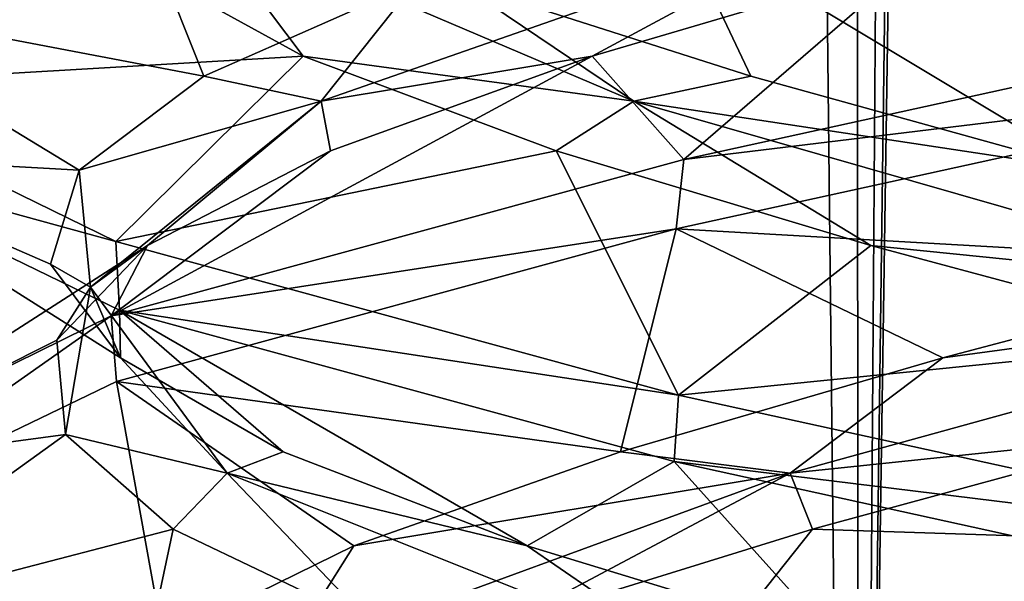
# Model space of a CAD drawing. Header units: millimetres. Extents: x -36.5 to 36.5, y -8.8 to 41.6.
# Tile 59 of 256: x -1.256 to -0.343, y -1.831 to -1.311. Entities that reach past the tile are written whole.
import ezdxf

# ---------------------------------------------------------------- set-up
doc = ezdxf.new("R2010")
doc.units = ezdxf.units.MM
doc.header["$LTSCALE"] = 65.185185
for name, color, linetype in [('11', 7, 'CONTINUOUS'), ('12', 7, 'CONTINUOUS'), ('13', 7, 'CONTINUOUS'), ('166', 7, 'CONTINUOUS'), ('172', 7, 'CONTINUOUS'), ('173', 7, 'CONTINUOUS'), ('174', 7, 'CONTINUOUS'), ('196', 7, 'CONTINUOUS'), ('197', 7, 'CONTINUOUS'), ('198', 7, 'CONTINUOUS'), ('217', 7, 'CONTINUOUS'), ('218', 7, 'CONTINUOUS'), ('219', 7, 'CONTINUOUS'), ('35', 7, 'CONTINUOUS'), ('36', 7, 'CONTINUOUS'), ('37', 7, 'CONTINUOUS'), ('5', 7, 'CONTINUOUS'), ('548', 7, 'CONTINUOUS'), ('553', 7, 'CONTINUOUS'), ('56', 7, 'CONTINUOUS'), ('57', 7, 'CONTINUOUS'), ('58', 7, 'CONTINUOUS')]:
    doc.layers.add(name, color=color, linetype=linetype)

msp = doc.modelspace()

# ---------------------------------------------------------------- linework, layer by layer
at = {"layer": '11', "color": 7, "linetype": 'Continuous'}
for points in [[(-1.46202, -1.37178, 10.6646), (-1.46297, -1.22912, 11.33124), (-1.22547, -1.16909, 10.90224), (-1.46202, -1.37178, 10.6646)], [(-1.15266, -1.25678, 10.57256), (-1.46202, -1.37178, 10.6646), (-1.22547, -1.16909, 10.90224), (-1.15266, -1.25678, 10.57256)], [(-0.99291, -1.34448, 10.27511), (-1.46202, -1.37178, 10.6646), (-1.15266, -1.25678, 10.57256), (-0.99291, -1.34448, 10.27511)], [(-1.16677, -1.51631, 10.05732), (-1.46202, -1.37178, 10.6646), (-0.99291, -1.34448, 10.27511), (-1.16677, -1.51631, 10.05732)], [(-0.75827, -1.43218, 10.03234), (-1.16677, -1.51631, 10.05732), (-0.99291, -1.34448, 10.27511), (-0.75827, -1.43218, 10.03234)], [(-0.64487, -1.65854, 9.6457), (-1.16677, -1.51631, 10.05732), (-0.75827, -1.43218, 10.03234), (-0.64487, -1.65854, 9.6457)], [(-0.46644, -1.51988, 9.86256), (-0.64487, -1.65854, 9.6457), (-0.75827, -1.43218, 10.03234), (-0.46644, -1.51988, 9.86256)], [(-0.13942, -1.60757, 9.77856), (-0.64487, -1.65854, 9.6457), (-0.46644, -1.51988, 9.86256), (-0.13942, -1.60757, 9.77856)], [(0, -1.8, 9.5), (-0.64487, -1.65854, 9.6457), (-0.13942, -1.60757, 9.77856), (0, -1.8, 9.5)]]:
    msp.add_3dface(points, dxfattribs=at)
at = {"layer": '12', "color": 7, "linetype": 'Continuous'}
for points in [[(-0.99291, -1.34448, 10.27511), (-1.15266, -1.25678, 10.57256), (-1.09129, -1.21381, 10.5173), (-0.99291, -1.34448, 10.27511)], [(-0.68618, -1.38624, 10.02374), (-0.99291, -1.34448, 10.27511), (-1.09129, -1.21381, 10.5173), (-0.68618, -1.38624, 10.02374)], [(-0.68618, -1.38624, 10.02374), (-1.09129, -1.21381, 10.5173), (-0.84923, -1.27601, 10.1111), (-0.68618, -1.38624, 10.02374)], [(-0.57765, -1.36305, 9.9148), (-0.68618, -1.38624, 10.02374), (-0.84923, -1.27601, 10.1111), (-0.57765, -1.36305, 9.9148)], [(-0.75827, -1.43218, 10.03234), (-0.99291, -1.34448, 10.27511), (-0.68618, -1.38624, 10.02374), (-0.75827, -1.43218, 10.03234)], [(-0.26315, -1.45008, 9.79913), (-0.68618, -1.38624, 10.02374), (-0.57765, -1.36305, 9.9148), (-0.26315, -1.45008, 9.79913)], [(-0.46644, -1.51988, 9.86256), (-0.75827, -1.43218, 10.03234), (-0.68618, -1.38624, 10.02374), (-0.46644, -1.51988, 9.86256)], [(-0.08458, -1.55867, 9.80972), (-0.46644, -1.51988, 9.86256), (-0.68618, -1.38624, 10.02374), (-0.08458, -1.55867, 9.80972)], [(-0.08458, -1.55867, 9.80972), (-0.68618, -1.38624, 10.02374), (-0.26315, -1.45008, 9.79913), (-0.08458, -1.55867, 9.80972)], [(-0.13942, -1.60757, 9.77856), (-0.46644, -1.51988, 9.86256), (-0.08458, -1.55867, 9.80972), (-0.13942, -1.60757, 9.77856)]]:
    msp.add_3dface(points, dxfattribs=at)
at = {"layer": '13', "color": 7, "linetype": 'Continuous'}
for points in [[(-0.64487, -1.22104, 9.6457), (-0.57765, -1.36305, 9.9148), (-0.84923, -1.27601, 10.1111), (-0.64487, -1.22104, 9.6457)], [(-0.64487, -1.22104, 9.6457), (0, -1.3625, 9.5), (-0.26315, -1.45008, 9.79913), (-0.64487, -1.22104, 9.6457)], [(-0.64487, -1.22104, 9.6457), (-0.26315, -1.45008, 9.79913), (-0.57765, -1.36305, 9.9148), (-0.64487, -1.22104, 9.6457)]]:
    msp.add_3dface(points, dxfattribs=at)
at = {"layer": '166', "color": 7, "linetype": 'Continuous'}
for points in [[(0, -1.3625, -12.5), (-0.64487, -1.22104, -12.3543), (0, -1.3, -12.5), (0, -1.3625, -12.5)], [(0, -1.3625, -9.5), (0, -1.3, -9.5), (-0.63999, -1.44031, -9.64338), (0, -1.3625, -9.5)], [(-0.64698, -1.50445, -9.6467), (0, -1.3625, -9.5), (-0.63999, -1.44031, -9.64338), (-0.64698, -1.50445, -9.6467)], [(-1.46202, -1.37178, -11.3354), (-1.16677, -1.51631, -11.94268), (-1.46064, -1.43558, -11.34137), (-1.46202, -1.37178, -11.3354)], [(-1.46064, -1.43558, -11.34137), (-1.16677, -1.51631, -11.94268), (-1.16344, -1.57993, -11.94679), (-1.46064, -1.43558, -11.34137)], [(-1.17101, -1.58512, -10.06259), (-0.64698, -1.50445, -9.6467), (-0.63999, -1.44031, -9.64338), (-1.17101, -1.58512, -10.06259)], [(-1.16611, -1.64596, -10.0565), (-0.64698, -1.50445, -9.6467), (-1.17101, -1.58512, -10.06259), (-1.16611, -1.64596, -10.0565)], [(-1.16677, -1.51631, -11.94268), (-0.64487, -1.65854, -12.3543), (-1.16344, -1.57993, -11.94679), (-1.16677, -1.51631, -11.94268)], [(-1.46231, -1.7285, -10.66587), (-1.45729, -1.78636, -10.64461), (-1.17101, -1.58512, -10.06259), (-1.46231, -1.7285, -10.66587)], [(-1.45729, -1.78636, -10.64461), (-1.16611, -1.64596, -10.0565), (-1.17101, -1.58512, -10.06259), (-1.45729, -1.78636, -10.64461)], [(-1.16344, -1.57993, -11.94679), (-0.64487, -1.65854, -12.3543), (-0.64882, -1.72012, -12.35242), (-1.16344, -1.57993, -11.94679)], [(-0.64487, -1.65854, -12.3543), (0, -1.8, -12.5), (-0.64882, -1.72012, -12.35242), (-0.64487, -1.65854, -12.3543)], [(0, -1.8, -12.5), (0, -1.8625, -12.5), (-0.64882, -1.72012, -12.35242), (0, -1.8, -12.5)], [(0, -1.8625, -9.5), (0, -1.8, -9.5), (-0.64698, -1.94195, -9.6467), (0, -1.8625, -9.5)]]:
    msp.add_3dface(points, dxfattribs=at)
at = {"layer": '172', "color": 7, "linetype": 'Continuous'}
for points in [[(-1.46202, -1.37178, -11.3354), (-1.46297, -1.22912, -10.66876), (-1.22547, -1.16909, -11.09776), (-1.46202, -1.37178, -11.3354)], [(-1.15266, -1.25678, -11.42744), (-1.46202, -1.37178, -11.3354), (-1.22547, -1.16909, -11.09776), (-1.15266, -1.25678, -11.42744)], [(-0.99291, -1.34448, -11.72489), (-1.46202, -1.37178, -11.3354), (-1.15266, -1.25678, -11.42744), (-0.99291, -1.34448, -11.72489)], [(-1.16677, -1.51631, -11.94268), (-1.46202, -1.37178, -11.3354), (-0.99291, -1.34448, -11.72489), (-1.16677, -1.51631, -11.94268)], [(-0.75827, -1.43218, -11.96766), (-1.16677, -1.51631, -11.94268), (-0.99291, -1.34448, -11.72489), (-0.75827, -1.43218, -11.96766)], [(-0.64487, -1.65854, -12.3543), (-1.16677, -1.51631, -11.94268), (-0.75827, -1.43218, -11.96766), (-0.64487, -1.65854, -12.3543)], [(-0.46644, -1.51988, -12.13744), (-0.64487, -1.65854, -12.3543), (-0.75827, -1.43218, -11.96766), (-0.46644, -1.51988, -12.13744)], [(-0.13942, -1.60757, -12.22144), (-0.64487, -1.65854, -12.3543), (-0.46644, -1.51988, -12.13744), (-0.13942, -1.60757, -12.22144)], [(0, -1.8, -12.5), (-0.64487, -1.65854, -12.3543), (-0.13942, -1.60757, -12.22144), (0, -1.8, -12.5)]]:
    msp.add_3dface(points, dxfattribs=at)
at = {"layer": '173', "color": 7, "linetype": 'Continuous'}
for points in [[(-0.99291, -1.34448, -11.72489), (-1.15266, -1.25678, -11.42744), (-1.09129, -1.21381, -11.4827), (-0.99291, -1.34448, -11.72489)], [(-0.68618, -1.38624, -11.97626), (-0.99291, -1.34448, -11.72489), (-1.09129, -1.21381, -11.4827), (-0.68618, -1.38624, -11.97626)], [(-0.68618, -1.38624, -11.97626), (-1.09129, -1.21381, -11.4827), (-0.84923, -1.27601, -11.8889), (-0.68618, -1.38624, -11.97626)], [(-0.57765, -1.36305, -12.0852), (-0.68618, -1.38624, -11.97626), (-0.84923, -1.27601, -11.8889), (-0.57765, -1.36305, -12.0852)], [(-0.75827, -1.43218, -11.96766), (-0.99291, -1.34448, -11.72489), (-0.68618, -1.38624, -11.97626), (-0.75827, -1.43218, -11.96766)], [(-0.26315, -1.45008, -12.20087), (-0.68618, -1.38624, -11.97626), (-0.57765, -1.36305, -12.0852), (-0.26315, -1.45008, -12.20087)], [(-0.46644, -1.51988, -12.13744), (-0.75827, -1.43218, -11.96766), (-0.68618, -1.38624, -11.97626), (-0.46644, -1.51988, -12.13744)], [(-0.08458, -1.55867, -12.19028), (-0.46644, -1.51988, -12.13744), (-0.68618, -1.38624, -11.97626), (-0.08458, -1.55867, -12.19028)], [(-0.08458, -1.55867, -12.19028), (-0.68618, -1.38624, -11.97626), (-0.26315, -1.45008, -12.20087), (-0.08458, -1.55867, -12.19028)], [(-0.13942, -1.60757, -12.22144), (-0.46644, -1.51988, -12.13744), (-0.08458, -1.55867, -12.19028), (-0.13942, -1.60757, -12.22144)]]:
    msp.add_3dface(points, dxfattribs=at)
at = {"layer": '174', "color": 7, "linetype": 'Continuous'}
for points in [[(-0.64487, -1.22104, -12.3543), (-0.57765, -1.36305, -12.0852), (-0.84923, -1.27601, -11.8889), (-0.64487, -1.22104, -12.3543)], [(-0.64487, -1.22104, -12.3543), (0, -1.3625, -12.5), (-0.26315, -1.45008, -12.20087), (-0.64487, -1.22104, -12.3543)], [(-0.64487, -1.22104, -12.3543), (-0.26315, -1.45008, -12.20087), (-0.57765, -1.36305, -12.0852), (-0.64487, -1.22104, -12.3543)]]:
    msp.add_3dface(points, dxfattribs=at)
at = {"layer": '196', "color": 7, "linetype": 'Continuous'}
for points in [[(-0.5207, -1.78297, -9.88635), (0, -1.8, -9.5), (-0.19811, -1.69527, -9.7867), (-0.5207, -1.78297, -9.88635)], [(-0.80402, -1.87066, -10.07), (-0.64698, -1.94195, -9.6467), (-0.5207, -1.78297, -9.88635), (-0.80402, -1.87066, -10.07)], [(-0.64698, -1.94195, -9.6467), (0, -1.8, -9.5), (-0.5207, -1.78297, -9.88635), (-0.64698, -1.94195, -9.6467)]]:
    msp.add_3dface(points, dxfattribs=at)
at = {"layer": '197', "color": 7, "linetype": 'Continuous'}
for points in [[(-0.39968, -1.62415, -9.83742), (0.08458, -1.55867, -9.80972), (-0.07089, -1.53712, -9.77268), (-0.39968, -1.62415, -9.83742)], [(-0.54124, -1.7311, -9.93652), (-0.19811, -1.69527, -9.7867), (0.08458, -1.55867, -9.80972), (-0.54124, -1.7311, -9.93652)], [(-0.54124, -1.7311, -9.93652), (0.08458, -1.55867, -9.80972), (-0.39968, -1.62415, -9.83742), (-0.54124, -1.7311, -9.93652)], [(-0.69876, -1.71118, -9.98853), (-0.54124, -1.7311, -9.93652), (-0.39968, -1.62415, -9.83742), (-0.69876, -1.71118, -9.98853)], [(-0.5207, -1.78297, -9.88635), (-0.19811, -1.69527, -9.7867), (-0.54124, -1.7311, -9.93652), (-0.5207, -1.78297, -9.88635)], [(-0.94593, -1.79822, -10.21479), (-0.54124, -1.7311, -9.93652), (-0.69876, -1.71118, -9.98853), (-0.94593, -1.79822, -10.21479)], [(-1.01208, -1.90353, -10.36784), (-0.80402, -1.87066, -10.07), (-0.54124, -1.7311, -9.93652), (-1.01208, -1.90353, -10.36784)], [(-1.01208, -1.90353, -10.36784), (-0.54124, -1.7311, -9.93652), (-0.94593, -1.79822, -10.21479), (-1.01208, -1.90353, -10.36784)], [(-0.80402, -1.87066, -10.07), (-0.5207, -1.78297, -9.88635), (-0.54124, -1.7311, -9.93652), (-0.80402, -1.87066, -10.07)], [(-1.12282, -1.88525, -10.49939), (-1.01208, -1.90353, -10.36784), (-0.94593, -1.79822, -10.21479), (-1.12282, -1.88525, -10.49939)]]:
    msp.add_3dface(points, dxfattribs=at)
at = {"layer": '198', "color": 7, "linetype": 'Continuous'}
for points in [[(0, -1.3625, -9.5), (-0.64698, -1.50445, -9.6467), (-0.07089, -1.53712, -9.77268), (0, -1.3625, -9.5)], [(-0.64698, -1.50445, -9.6467), (-1.16611, -1.64596, -10.0565), (-0.69876, -1.71118, -9.98853), (-0.64698, -1.50445, -9.6467)], [(-0.64698, -1.50445, -9.6467), (-0.69876, -1.71118, -9.98853), (-0.39968, -1.62415, -9.83742), (-0.64698, -1.50445, -9.6467)], [(-0.64698, -1.50445, -9.6467), (-0.39968, -1.62415, -9.83742), (-0.07089, -1.53712, -9.77268), (-0.64698, -1.50445, -9.6467)], [(-1.16611, -1.64596, -10.0565), (-1.45729, -1.78636, -10.64461), (-1.12282, -1.88525, -10.49939), (-1.16611, -1.64596, -10.0565)], [(-1.16611, -1.64596, -10.0565), (-1.12282, -1.88525, -10.49939), (-0.94593, -1.79822, -10.21479), (-1.16611, -1.64596, -10.0565)], [(-1.16611, -1.64596, -10.0565), (-0.94593, -1.79822, -10.21479), (-0.69876, -1.71118, -9.98853), (-1.16611, -1.64596, -10.0565)], [(-1.45729, -1.78636, -10.64461), (-1.46607, -1.93033, -11.31723), (-1.21629, -1.97229, -10.82119), (-1.45729, -1.78636, -10.64461)], [(-1.45729, -1.78636, -10.64461), (-1.21629, -1.97229, -10.82119), (-1.12282, -1.88525, -10.49939), (-1.45729, -1.78636, -10.64461)]]:
    msp.add_3dface(points, dxfattribs=at)
at = {"layer": '217', "color": 7, "linetype": 'Continuous'}
for points in [[(-0.72489, -1.34448, -10.00709), (-0.63999, -1.44031, -9.64338), (-0.42744, -1.25678, -9.84734), (-0.72489, -1.34448, -10.00709)], [(-0.63999, -1.44031, -9.64338), (0, -1.3, -9.5), (-0.42744, -1.25678, -9.84734), (-0.63999, -1.44031, -9.64338)], [(-1.17101, -1.58512, -10.06259), (-0.63999, -1.44031, -9.64338), (-0.72489, -1.34448, -10.00709), (-1.17101, -1.58512, -10.06259)], [(-0.96766, -1.43218, -10.24173), (-1.17101, -1.58512, -10.06259), (-0.72489, -1.34448, -10.00709), (-0.96766, -1.43218, -10.24173)], [(-1.13744, -1.51988, -10.53356), (-1.17101, -1.58512, -10.06259), (-0.96766, -1.43218, -10.24173), (-1.13744, -1.51988, -10.53356)], [(-1.46231, -1.7285, -10.66587), (-1.17101, -1.58512, -10.06259), (-1.13744, -1.51988, -10.53356), (-1.46231, -1.7285, -10.66587)], [(-1.22144, -1.60757, -10.86058), (-1.46231, -1.7285, -10.66587), (-1.13744, -1.51988, -10.53356), (-1.22144, -1.60757, -10.86058)], [(-1.2133, -1.69527, -11.19811), (-1.46231, -1.7285, -10.66587), (-1.22144, -1.60757, -10.86058), (-1.2133, -1.69527, -11.19811)], [(-1.46064, -1.87308, -11.34137), (-1.46231, -1.7285, -10.66587), (-1.2133, -1.69527, -11.19811), (-1.46064, -1.87308, -11.34137)], [(-1.11365, -1.78297, -11.5207), (-1.46064, -1.87308, -11.34137), (-1.2133, -1.69527, -11.19811), (-1.11365, -1.78297, -11.5207)], [(-1.16344, -2.01743, -11.94679), (-1.46064, -1.87308, -11.34137), (-1.11365, -1.78297, -11.5207), (-1.16344, -2.01743, -11.94679)], [(-0.93, -1.87066, -11.80402), (-1.16344, -2.01743, -11.94679), (-1.11365, -1.78297, -11.5207), (-0.93, -1.87066, -11.80402)]]:
    msp.add_3dface(points, dxfattribs=at)
at = {"layer": '218', "color": 7, "linetype": 'Continuous'}
for points in [[(-0.97626, -1.38624, -10.31382), (-0.72489, -1.34448, -10.00709), (-0.4827, -1.21381, -9.90871), (-0.97626, -1.38624, -10.31382)], [(-0.97626, -1.38624, -10.31382), (-0.4827, -1.21381, -9.90871), (-0.8889, -1.27601, -10.15077), (-0.97626, -1.38624, -10.31382)], [(-0.72489, -1.34448, -10.00709), (-0.42744, -1.25678, -9.84734), (-0.4827, -1.21381, -9.90871), (-0.72489, -1.34448, -10.00709)], [(-1.0852, -1.36305, -10.42235), (-0.97626, -1.38624, -10.31382), (-0.8889, -1.27601, -10.15077), (-1.0852, -1.36305, -10.42235)], [(-0.96766, -1.43218, -10.24173), (-0.72489, -1.34448, -10.00709), (-0.97626, -1.38624, -10.31382), (-0.96766, -1.43218, -10.24173)], [(-1.20087, -1.45008, -10.73685), (-0.97626, -1.38624, -10.31382), (-1.0852, -1.36305, -10.42235), (-1.20087, -1.45008, -10.73685)], [(-1.19028, -1.55867, -10.91542), (-0.97626, -1.38624, -10.31382), (-1.20087, -1.45008, -10.73685), (-1.19028, -1.55867, -10.91542)], [(-1.19028, -1.55867, -10.91542), (-1.13744, -1.51988, -10.53356), (-0.97626, -1.38624, -10.31382), (-1.19028, -1.55867, -10.91542)], [(-1.13744, -1.51988, -10.53356), (-0.96766, -1.43218, -10.24173), (-0.97626, -1.38624, -10.31382), (-1.13744, -1.51988, -10.53356)], [(-1.22732, -1.53712, -11.07089), (-1.19028, -1.55867, -10.91542), (-1.20087, -1.45008, -10.73685), (-1.22732, -1.53712, -11.07089)], [(-1.22144, -1.60757, -10.86058), (-1.13744, -1.51988, -10.53356), (-1.19028, -1.55867, -10.91542), (-1.22144, -1.60757, -10.86058)], [(-1.16258, -1.62415, -11.39968), (-1.19028, -1.55867, -10.91542), (-1.22732, -1.53712, -11.07089), (-1.16258, -1.62415, -11.39968)], [(-1.2133, -1.69527, -11.19811), (-1.22144, -1.60757, -10.86058), (-1.19028, -1.55867, -10.91542), (-1.2133, -1.69527, -11.19811)], [(-1.06348, -1.7311, -11.54124), (-1.2133, -1.69527, -11.19811), (-1.19028, -1.55867, -10.91542), (-1.06348, -1.7311, -11.54124)], [(-1.06348, -1.7311, -11.54124), (-1.19028, -1.55867, -10.91542), (-1.16258, -1.62415, -11.39968), (-1.06348, -1.7311, -11.54124)], [(-1.01147, -1.71118, -11.69876), (-1.06348, -1.7311, -11.54124), (-1.16258, -1.62415, -11.39968), (-1.01147, -1.71118, -11.69876)], [(-1.11365, -1.78297, -11.5207), (-1.2133, -1.69527, -11.19811), (-1.06348, -1.7311, -11.54124), (-1.11365, -1.78297, -11.5207)], [(-0.78521, -1.79822, -11.94593), (-1.06348, -1.7311, -11.54124), (-1.01147, -1.71118, -11.69876), (-0.78521, -1.79822, -11.94593)], [(-0.93, -1.87066, -11.80402), (-1.11365, -1.78297, -11.5207), (-1.06348, -1.7311, -11.54124), (-0.93, -1.87066, -11.80402)], [(-0.63216, -1.90353, -12.01208), (-0.93, -1.87066, -11.80402), (-1.06348, -1.7311, -11.54124), (-0.63216, -1.90353, -12.01208)], [(-0.63216, -1.90353, -12.01208), (-1.06348, -1.7311, -11.54124), (-0.78521, -1.79822, -11.94593), (-0.63216, -1.90353, -12.01208)], [(-0.50061, -1.88525, -12.12282), (-0.63216, -1.90353, -12.01208), (-0.78521, -1.79822, -11.94593), (-0.50061, -1.88525, -12.12282)]]:
    msp.add_3dface(points, dxfattribs=at)
at = {"layer": '219', "color": 7, "linetype": 'Continuous'}
for points in [[(-1.17101, -1.14762, -10.06259), (-1.46231, -1.291, -10.66587), (-1.0852, -1.36305, -10.42235), (-1.17101, -1.14762, -10.06259)], [(-1.17101, -1.14762, -10.06259), (-1.0852, -1.36305, -10.42235), (-0.8889, -1.27601, -10.15077), (-1.17101, -1.14762, -10.06259)], [(-1.46231, -1.291, -10.66587), (-1.46064, -1.43558, -11.34137), (-1.20087, -1.45008, -10.73685), (-1.46231, -1.291, -10.66587)], [(-1.46231, -1.291, -10.66587), (-1.20087, -1.45008, -10.73685), (-1.0852, -1.36305, -10.42235), (-1.46231, -1.291, -10.66587)], [(-1.46064, -1.43558, -11.34137), (-1.16344, -1.57993, -11.94679), (-1.16258, -1.62415, -11.39968), (-1.46064, -1.43558, -11.34137)], [(-1.46064, -1.43558, -11.34137), (-1.16258, -1.62415, -11.39968), (-1.22732, -1.53712, -11.07089), (-1.46064, -1.43558, -11.34137)], [(-1.46064, -1.43558, -11.34137), (-1.22732, -1.53712, -11.07089), (-1.20087, -1.45008, -10.73685), (-1.46064, -1.43558, -11.34137)], [(-1.16344, -1.57993, -11.94679), (-0.64882, -1.72012, -12.35242), (-0.78521, -1.79822, -11.94593), (-1.16344, -1.57993, -11.94679)], [(-1.16344, -1.57993, -11.94679), (-0.78521, -1.79822, -11.94593), (-1.01147, -1.71118, -11.69876), (-1.16344, -1.57993, -11.94679)], [(-1.16344, -1.57993, -11.94679), (-1.01147, -1.71118, -11.69876), (-1.16258, -1.62415, -11.39968), (-1.16344, -1.57993, -11.94679)], [(-0.64882, -1.72012, -12.35242), (-0.50061, -1.88525, -12.12282), (-0.78521, -1.79822, -11.94593), (-0.64882, -1.72012, -12.35242)], [(-0.64882, -1.72012, -12.35242), (0, -1.8625, -12.5), (-0.50061, -1.88525, -12.12282), (-0.64882, -1.72012, -12.35242)]]:
    msp.add_3dface(points, dxfattribs=at)
at = {"layer": '35', "color": 7, "linetype": 'Continuous'}
for points in [[(-0.5207, -1.78297, 12.11365), (0, -1.8, 12.5), (-0.19811, -1.69527, 12.2133), (-0.5207, -1.78297, 12.11365)], [(-0.80402, -1.87066, 11.93), (-0.64698, -1.94195, 12.3533), (-0.5207, -1.78297, 12.11365), (-0.80402, -1.87066, 11.93)], [(-0.64698, -1.94195, 12.3533), (0, -1.8, 12.5), (-0.5207, -1.78297, 12.11365), (-0.64698, -1.94195, 12.3533)]]:
    msp.add_3dface(points, dxfattribs=at)
at = {"layer": '36', "color": 7, "linetype": 'Continuous'}
for points in [[(-0.39968, -1.62415, 12.16258), (0.08458, -1.55867, 12.19028), (-0.07089, -1.53712, 12.22732), (-0.39968, -1.62415, 12.16258)], [(-0.54124, -1.7311, 12.06348), (-0.19811, -1.69527, 12.2133), (0.08458, -1.55867, 12.19028), (-0.54124, -1.7311, 12.06348)], [(-0.54124, -1.7311, 12.06348), (0.08458, -1.55867, 12.19028), (-0.39968, -1.62415, 12.16258), (-0.54124, -1.7311, 12.06348)], [(-0.69876, -1.71118, 12.01147), (-0.54124, -1.7311, 12.06348), (-0.39968, -1.62415, 12.16258), (-0.69876, -1.71118, 12.01147)], [(-0.5207, -1.78297, 12.11365), (-0.19811, -1.69527, 12.2133), (-0.54124, -1.7311, 12.06348), (-0.5207, -1.78297, 12.11365)], [(-0.94593, -1.79822, 11.78521), (-0.54124, -1.7311, 12.06348), (-0.69876, -1.71118, 12.01147), (-0.94593, -1.79822, 11.78521)], [(-1.01208, -1.90353, 11.63216), (-0.80402, -1.87066, 11.93), (-0.54124, -1.7311, 12.06348), (-1.01208, -1.90353, 11.63216)], [(-1.01208, -1.90353, 11.63216), (-0.54124, -1.7311, 12.06348), (-0.94593, -1.79822, 11.78521), (-1.01208, -1.90353, 11.63216)], [(-0.80402, -1.87066, 11.93), (-0.5207, -1.78297, 12.11365), (-0.54124, -1.7311, 12.06348), (-0.80402, -1.87066, 11.93)], [(-1.12282, -1.88525, 11.50061), (-1.01208, -1.90353, 11.63216), (-0.94593, -1.79822, 11.78521), (-1.12282, -1.88525, 11.50061)]]:
    msp.add_3dface(points, dxfattribs=at)
at = {"layer": '37', "color": 7, "linetype": 'Continuous'}
for points in [[(0, -1.3625, 12.5), (-0.64698, -1.50445, 12.3533), (-0.07089, -1.53712, 12.22732), (0, -1.3625, 12.5)], [(-0.64698, -1.50445, 12.3533), (-1.16611, -1.64596, 11.9435), (-0.69876, -1.71118, 12.01147), (-0.64698, -1.50445, 12.3533)], [(-0.64698, -1.50445, 12.3533), (-0.69876, -1.71118, 12.01147), (-0.39968, -1.62415, 12.16258), (-0.64698, -1.50445, 12.3533)], [(-0.64698, -1.50445, 12.3533), (-0.39968, -1.62415, 12.16258), (-0.07089, -1.53712, 12.22732), (-0.64698, -1.50445, 12.3533)], [(-1.16611, -1.64596, 11.9435), (-1.45729, -1.78636, 11.35539), (-1.12282, -1.88525, 11.50061), (-1.16611, -1.64596, 11.9435)], [(-1.16611, -1.64596, 11.9435), (-1.12282, -1.88525, 11.50061), (-0.94593, -1.79822, 11.78521), (-1.16611, -1.64596, 11.9435)], [(-1.16611, -1.64596, 11.9435), (-0.94593, -1.79822, 11.78521), (-0.69876, -1.71118, 12.01147), (-1.16611, -1.64596, 11.9435)], [(-1.45729, -1.78636, 11.35539), (-1.46607, -1.93033, 10.68277), (-1.21629, -1.97229, 11.17881), (-1.45729, -1.78636, 11.35539)], [(-1.45729, -1.78636, 11.35539), (-1.21629, -1.97229, 11.17881), (-1.12282, -1.88525, 11.50061), (-1.45729, -1.78636, 11.35539)]]:
    msp.add_3dface(points, dxfattribs=at)
at = {"layer": '5', "color": 7, "linetype": 'Continuous'}
for points in [[(0, -1.3625, 9.5), (-0.64487, -1.22104, 9.6457), (0, -1.3, 9.5), (0, -1.3625, 9.5)], [(0, -1.3625, 12.5), (0, -1.3, 12.5), (-0.63999, -1.44031, 12.35662), (0, -1.3625, 12.5)], [(-0.64698, -1.50445, 12.3533), (0, -1.3625, 12.5), (-0.63999, -1.44031, 12.35662), (-0.64698, -1.50445, 12.3533)], [(-1.46202, -1.37178, 10.6646), (-1.16677, -1.51631, 10.05732), (-1.46064, -1.43558, 10.65863), (-1.46202, -1.37178, 10.6646)], [(-1.46064, -1.43558, 10.65863), (-1.16677, -1.51631, 10.05732), (-1.16344, -1.57993, 10.05321), (-1.46064, -1.43558, 10.65863)], [(-1.17101, -1.58512, 11.93741), (-0.64698, -1.50445, 12.3533), (-0.63999, -1.44031, 12.35662), (-1.17101, -1.58512, 11.93741)], [(-1.16611, -1.64596, 11.9435), (-0.64698, -1.50445, 12.3533), (-1.17101, -1.58512, 11.93741), (-1.16611, -1.64596, 11.9435)], [(-1.16677, -1.51631, 10.05732), (-0.64487, -1.65854, 9.6457), (-1.16344, -1.57993, 10.05321), (-1.16677, -1.51631, 10.05732)], [(-1.46231, -1.7285, 11.33413), (-1.45729, -1.78636, 11.35539), (-1.17101, -1.58512, 11.93741), (-1.46231, -1.7285, 11.33413)], [(-1.45729, -1.78636, 11.35539), (-1.16611, -1.64596, 11.9435), (-1.17101, -1.58512, 11.93741), (-1.45729, -1.78636, 11.35539)], [(-1.16344, -1.57993, 10.05321), (-0.64487, -1.65854, 9.6457), (-0.64882, -1.72012, 9.64758), (-1.16344, -1.57993, 10.05321)], [(-0.64487, -1.65854, 9.6457), (0, -1.8, 9.5), (-0.64882, -1.72012, 9.64758), (-0.64487, -1.65854, 9.6457)], [(0, -1.8, 9.5), (0, -1.8625, 9.5), (-0.64882, -1.72012, 9.64758), (0, -1.8, 9.5)], [(0, -1.8625, 12.5), (0, -1.8, 12.5), (-0.64698, -1.94195, 12.3533), (0, -1.8625, 12.5)]]:
    msp.add_3dface(points, dxfattribs=at)
at = {"layer": '548', "color": 7, "linetype": 'Continuous'}
for points in [[(-1.3944, 28.59924, 8.51441), (-1.38263, -3.5, 8.50802), (-0.48636, 28.6, 8.19181), (-1.3944, 28.59924, 8.51441)], [(-1.38263, -3.5, 8.50802), (-0.4782, -3.5, 8.1905), (-0.48636, 28.6, 8.19181), (-1.38263, -3.5, 8.50802)], [(-0.48636, 28.6, 8.19181), (-0.4782, -3.5, 8.1905), (-0.2451, 28.6, 8.16056), (-0.48636, 28.6, 8.19181)], [(-0.4782, -3.5, 8.1905), (0.4782, -3.5, 8.1905), (-0.2451, 28.6, 8.16056), (-0.4782, -3.5, 8.1905)]]:
    msp.add_3dface(points, dxfattribs=at)
at = {"layer": '553', "color": 7, "linetype": 'Continuous'}
for points in [[(-0.86119, 32.1, -8.28338), (-1.39651, -3.5, -8.51579), (-1.64276, 32.1, -8.67116), (-0.86119, 32.1, -8.28338)], [(-0.4834, -3.5, -8.19139), (-1.39651, -3.5, -8.51579), (-0.86119, 32.1, -8.28338), (-0.4834, -3.5, -8.19139)], [(0, 32.1, -8.15), (-0.4834, -3.5, -8.19139), (-0.86119, 32.1, -8.28338), (0, 32.1, -8.15)], [(0, 28.94929, -8.15), (-0.4834, -3.5, -8.19139), (0, 32.1, -8.15), (0, 28.94929, -8.15)], [(0.4834, -3.5, -8.19139), (-0.4834, -3.5, -8.19139), (0, 28.94929, -8.15), (0.4834, -3.5, -8.19139)]]:
    msp.add_3dface(points, dxfattribs=at)
at = {"layer": '56', "color": 7, "linetype": 'Continuous'}
for points in [[(-0.72489, -1.34448, 11.99291), (-0.63999, -1.44031, 12.35662), (-0.42744, -1.25678, 12.15266), (-0.72489, -1.34448, 11.99291)], [(-0.63999, -1.44031, 12.35662), (0, -1.3, 12.5), (-0.42744, -1.25678, 12.15266), (-0.63999, -1.44031, 12.35662)], [(-1.17101, -1.58512, 11.93741), (-0.63999, -1.44031, 12.35662), (-0.72489, -1.34448, 11.99291), (-1.17101, -1.58512, 11.93741)], [(-0.96766, -1.43218, 11.75827), (-1.17101, -1.58512, 11.93741), (-0.72489, -1.34448, 11.99291), (-0.96766, -1.43218, 11.75827)], [(-1.13744, -1.51988, 11.46644), (-1.17101, -1.58512, 11.93741), (-0.96766, -1.43218, 11.75827), (-1.13744, -1.51988, 11.46644)], [(-1.46231, -1.7285, 11.33413), (-1.17101, -1.58512, 11.93741), (-1.13744, -1.51988, 11.46644), (-1.46231, -1.7285, 11.33413)], [(-1.22144, -1.60757, 11.13942), (-1.46231, -1.7285, 11.33413), (-1.13744, -1.51988, 11.46644), (-1.22144, -1.60757, 11.13942)], [(-1.2133, -1.69527, 10.80189), (-1.46231, -1.7285, 11.33413), (-1.22144, -1.60757, 11.13942), (-1.2133, -1.69527, 10.80189)], [(-1.46064, -1.87308, 10.65863), (-1.46231, -1.7285, 11.33413), (-1.2133, -1.69527, 10.80189), (-1.46064, -1.87308, 10.65863)], [(-1.11365, -1.78297, 10.4793), (-1.46064, -1.87308, 10.65863), (-1.2133, -1.69527, 10.80189), (-1.11365, -1.78297, 10.4793)], [(-1.16344, -2.01743, 10.05321), (-1.46064, -1.87308, 10.65863), (-1.11365, -1.78297, 10.4793), (-1.16344, -2.01743, 10.05321)], [(-0.93, -1.87066, 10.19598), (-1.16344, -2.01743, 10.05321), (-1.11365, -1.78297, 10.4793), (-0.93, -1.87066, 10.19598)]]:
    msp.add_3dface(points, dxfattribs=at)
at = {"layer": '57', "color": 7, "linetype": 'Continuous'}
for points in [[(-0.97626, -1.38624, 11.68618), (-0.72489, -1.34448, 11.99291), (-0.4827, -1.21381, 12.09129), (-0.97626, -1.38624, 11.68618)], [(-0.97626, -1.38624, 11.68618), (-0.4827, -1.21381, 12.09129), (-0.8889, -1.27601, 11.84923), (-0.97626, -1.38624, 11.68618)], [(-0.72489, -1.34448, 11.99291), (-0.42744, -1.25678, 12.15266), (-0.4827, -1.21381, 12.09129), (-0.72489, -1.34448, 11.99291)], [(-1.0852, -1.36305, 11.57765), (-0.97626, -1.38624, 11.68618), (-0.8889, -1.27601, 11.84923), (-1.0852, -1.36305, 11.57765)], [(-0.96766, -1.43218, 11.75827), (-0.72489, -1.34448, 11.99291), (-0.97626, -1.38624, 11.68618), (-0.96766, -1.43218, 11.75827)], [(-1.20087, -1.45008, 11.26315), (-0.97626, -1.38624, 11.68618), (-1.0852, -1.36305, 11.57765), (-1.20087, -1.45008, 11.26315)], [(-1.19028, -1.55867, 11.08458), (-0.97626, -1.38624, 11.68618), (-1.20087, -1.45008, 11.26315), (-1.19028, -1.55867, 11.08458)], [(-1.19028, -1.55867, 11.08458), (-1.13744, -1.51988, 11.46644), (-0.97626, -1.38624, 11.68618), (-1.19028, -1.55867, 11.08458)], [(-1.13744, -1.51988, 11.46644), (-0.96766, -1.43218, 11.75827), (-0.97626, -1.38624, 11.68618), (-1.13744, -1.51988, 11.46644)], [(-1.22732, -1.53712, 10.92911), (-1.19028, -1.55867, 11.08458), (-1.20087, -1.45008, 11.26315), (-1.22732, -1.53712, 10.92911)], [(-1.22144, -1.60757, 11.13942), (-1.13744, -1.51988, 11.46644), (-1.19028, -1.55867, 11.08458), (-1.22144, -1.60757, 11.13942)], [(-1.16258, -1.62415, 10.60032), (-1.19028, -1.55867, 11.08458), (-1.22732, -1.53712, 10.92911), (-1.16258, -1.62415, 10.60032)], [(-1.2133, -1.69527, 10.80189), (-1.22144, -1.60757, 11.13942), (-1.19028, -1.55867, 11.08458), (-1.2133, -1.69527, 10.80189)], [(-1.06348, -1.7311, 10.45876), (-1.2133, -1.69527, 10.80189), (-1.19028, -1.55867, 11.08458), (-1.06348, -1.7311, 10.45876)], [(-1.06348, -1.7311, 10.45876), (-1.19028, -1.55867, 11.08458), (-1.16258, -1.62415, 10.60032), (-1.06348, -1.7311, 10.45876)], [(-1.01147, -1.71118, 10.30124), (-1.06348, -1.7311, 10.45876), (-1.16258, -1.62415, 10.60032), (-1.01147, -1.71118, 10.30124)], [(-1.11365, -1.78297, 10.4793), (-1.2133, -1.69527, 10.80189), (-1.06348, -1.7311, 10.45876), (-1.11365, -1.78297, 10.4793)], [(-0.78521, -1.79822, 10.05407), (-1.06348, -1.7311, 10.45876), (-1.01147, -1.71118, 10.30124), (-0.78521, -1.79822, 10.05407)], [(-0.93, -1.87066, 10.19598), (-1.11365, -1.78297, 10.4793), (-1.06348, -1.7311, 10.45876), (-0.93, -1.87066, 10.19598)], [(-0.63216, -1.90353, 9.98792), (-0.93, -1.87066, 10.19598), (-1.06348, -1.7311, 10.45876), (-0.63216, -1.90353, 9.98792)], [(-0.63216, -1.90353, 9.98792), (-1.06348, -1.7311, 10.45876), (-0.78521, -1.79822, 10.05407), (-0.63216, -1.90353, 9.98792)], [(-0.50061, -1.88525, 9.87718), (-0.63216, -1.90353, 9.98792), (-0.78521, -1.79822, 10.05407), (-0.50061, -1.88525, 9.87718)]]:
    msp.add_3dface(points, dxfattribs=at)
at = {"layer": '58', "color": 7, "linetype": 'Continuous'}
for points in [[(-1.17101, -1.14762, 11.93741), (-1.46231, -1.291, 11.33413), (-1.0852, -1.36305, 11.57765), (-1.17101, -1.14762, 11.93741)], [(-1.17101, -1.14762, 11.93741), (-1.0852, -1.36305, 11.57765), (-0.8889, -1.27601, 11.84923), (-1.17101, -1.14762, 11.93741)], [(-1.46231, -1.291, 11.33413), (-1.46064, -1.43558, 10.65863), (-1.20087, -1.45008, 11.26315), (-1.46231, -1.291, 11.33413)], [(-1.46231, -1.291, 11.33413), (-1.20087, -1.45008, 11.26315), (-1.0852, -1.36305, 11.57765), (-1.46231, -1.291, 11.33413)], [(-1.46064, -1.43558, 10.65863), (-1.16344, -1.57993, 10.05321), (-1.16258, -1.62415, 10.60032), (-1.46064, -1.43558, 10.65863)], [(-1.46064, -1.43558, 10.65863), (-1.16258, -1.62415, 10.60032), (-1.22732, -1.53712, 10.92911), (-1.46064, -1.43558, 10.65863)], [(-1.46064, -1.43558, 10.65863), (-1.22732, -1.53712, 10.92911), (-1.20087, -1.45008, 11.26315), (-1.46064, -1.43558, 10.65863)], [(-1.16344, -1.57993, 10.05321), (-0.64882, -1.72012, 9.64758), (-0.78521, -1.79822, 10.05407), (-1.16344, -1.57993, 10.05321)], [(-1.16344, -1.57993, 10.05321), (-0.78521, -1.79822, 10.05407), (-1.01147, -1.71118, 10.30124), (-1.16344, -1.57993, 10.05321)], [(-1.16344, -1.57993, 10.05321), (-1.01147, -1.71118, 10.30124), (-1.16258, -1.62415, 10.60032), (-1.16344, -1.57993, 10.05321)], [(-0.64882, -1.72012, 9.64758), (-0.50061, -1.88525, 9.87718), (-0.78521, -1.79822, 10.05407), (-0.64882, -1.72012, 9.64758)], [(-0.64882, -1.72012, 9.64758), (0, -1.8625, 9.5), (-0.50061, -1.88525, 9.87718), (-0.64882, -1.72012, 9.64758)]]:
    msp.add_3dface(points, dxfattribs=at)

doc.saveas('drawing.dxf')
